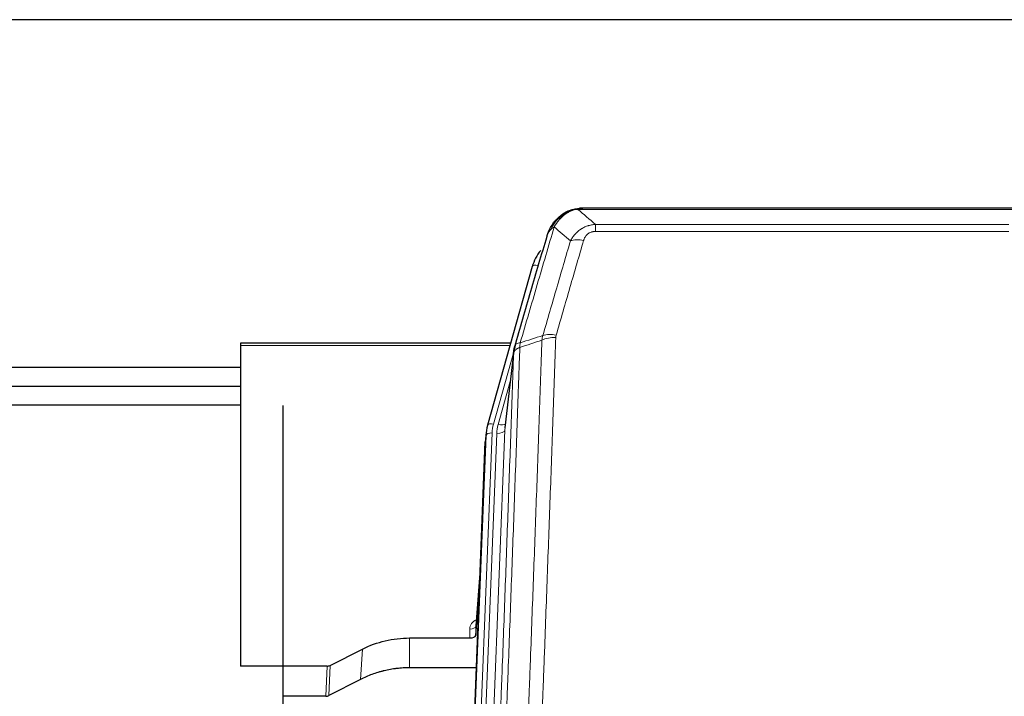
# Model space of a CAD drawing. Header units: inches. Extents: x 0 to 23760, y -13 to 16800.
# Tile 22 of 217: x 3793 to 4283, y 8468 to 8804. Entities that reach past the tile are written whole.
import ezdxf

# ---------------------------------------------------------------- set-up
doc = ezdxf.new("R2010")
doc.units = ezdxf.units.IN
doc.layers.add('254', color=7, linetype='Continuous', true_color=0xffffff)

msp = doc.modelspace()

# ---------------------------------------------------------------- linework, layer by layer
at = {"layer": '254', "color": 2, "linetype": 'Continuous', "lineweight": 25}
for p, q in [((5075.524, 8804.402), (3700.524, 8804.402)), ((4066.022, 8709.299), (4065.922, 8709.271)), ((4291.085, 8710.776), (4072.964, 8710.776)), ((4047.971, 8681.684), (4025.797, 8602.798)), ((4037.244, 8643.513), (3903.024, 8643.513)), ((3903.024, 8643.513), (3903.024, 8642.483)), ((3903.024, 8642.483), (3903.024, 8483.003)), ((4038.833, 8639.997), (4034.417, 8601.477)), ((3903.036, 8631.439), (3700.524, 8631.439)), ((3903.036, 8622.022), (3700.524, 8622.022)), ((3903.023, 8612.709), (3711.386, 8612.709)), ((3924.259, 8290.262), (3924.259, 8612.596)), ((4025.797, 8602.798), (4025.778, 8602.701)), ((4025.116, 8599.335), (4024.742, 8596.076)), ((4011.916, 8271.786), (4024.62, 8594.492)), ((4022.129, 8531.22), (4019.922, 8503.021)), ((4019.926, 8498.265), (4021.749, 8521.546)), ((4019.915, 8502.841), (4019.926, 8498.265)), ((3987.024, 8497.014), (4016.927, 8497.014)), ((3947.481, 8483.354), (3963.645, 8491.528)), ((3945.982, 8483.003), (3903.024, 8483.003)), ((4020.199, 8482.204), (3987.024, 8482.204)), ((3962.589, 8476.397), (3946.91, 8468.368)), ((3945.411, 8468.012), (3924.258, 8468.012))]:
    msp.add_line(p, q, dxfattribs=at)
at = {"layer": '254', "color": 110, "linetype": 'Continuous', "lineweight": 13}
for p, q in [((4065.922, 8709.271), (4065.854, 8709.114)), ((4293.427, 8710.113), (4070.622, 8710.113)), ((4079.353, 8702.645), (4284.696, 8702.645)), ((4079.353, 8702.645), (4079.353, 8699.112)), ((4284.696, 8699.112), (4079.353, 8699.112)), ((4050.859, 8682.257), (4046.134, 8665.446)), ((4036.957, 8642.483), (3903.024, 8642.483)), ((4038.758, 8639.205), (4028.685, 8603.371)), ((4038.704, 8638.485), (4034.327, 8600.304)), ((4037.058, 8624.516), (4031.032, 8603.079)), ((4012.161, 8271.784), (4024.994, 8597.75)), ((4027.988, 8598.97), (4015.107, 8271.786)), ((4017.466, 8271.788), (4030.335, 8598.677)), ((4034.327, 8600.304), (4021.394, 8271.786)), ((4024.994, 8597.75), (4024.62, 8594.492)), ((4022.122, 8531.029), (4019.915, 8502.841)), ((4016.927, 8497.014), (4016.917, 8501.43)), ((3987.024, 8497.014), (3987.024, 8482.204)), ((3963.645, 8491.528), (3962.589, 8476.397)), ((3945.411, 8468.012), (3945.982, 8483.003)), ((3947.481, 8483.354), (3946.91, 8468.368))]:
    msp.add_line(p, q, dxfattribs=at)
for centre, major_axis, ratio, start_param, end_param in [((4073.506, 8688.89), (-9.598, 2.808), 0.562843, 4.8755761, 5.6185342), ((4050.859, 8680.872), (-2.888, 0.812), 0.4480327, 4.837666, 6.2831701), ((4059.658, 8640.835), (9.994, -0.345), 0.559112, 1.5901207, 2.34753), ((4059.845, 8642.007), (9.604, -2.788), 0.5442898, 1.7274916, 2.473129), ((4028.685, 8601.986), (-2.888, 0.812), 0.4480327, 4.837666, 6.2831701), ((4052.006, 8598.22), (24.033, -0.038), 0.8858289, 2.8989744, 3.1081259), ((4054.353, 8597.927), (24.033, -0.038), 0.8858289, 2.8989744, 3.1081259), ((4031.032, 8604.926), (-3.851, 1.082), 0.4480327, 1.6960734, 2.8915811), ((4027.988, 8597.585), (-2.998, 0.118), 0.4614673, 4.7305545, 6.248991), ((4030.335, 8600.524), (-3.997, 0.157), 0.4614673, 1.5889619, 3.1073983), ((4022.92, 8501.43), (6.003, -0.046), 0.8757409, 2.0547277, 3.1504318), ((4016.917, 8502.885), (3, 0.007), 0.4848086, 4.7112485, 6.2484184)]:
    msp.add_ellipse(centre, major_axis=major_axis, ratio=ratio, start_param=start_param, end_param=end_param, dxfattribs=at)
at = {"layer": '254', "color": 2, "linetype": 'Continuous', "lineweight": 25}
for centre, major_axis, ratio, start_param, end_param in [((4074.166, 8675.671), (27.014, -0.465), 0.8900028, 2.5369186, 2.912319), ((4052.006, 8596.835), (27.027, -0.37), 0.8864308, 2.9096812, 3.1188327), ((4016.928, 8498.308), (-3, 0), 0.4313147, 1.5706417, 3.1078116), ((3945.979, 8485.631), (3, -0.011), 0.8761328, 4.7166989, 5.239903), ((3945.41, 8470.675), (3, -0.007), 0.8874311, 4.7150805, 5.2382846)]:
    msp.add_ellipse(centre, major_axis=major_axis, ratio=ratio, start_param=start_param, end_param=end_param, dxfattribs=at)
for points, knots in [([(4060.81, 8705.388), (4060.996, 8705.583), (4061.185, 8705.773), (4061.957, 8706.516), (4062.567, 8707.033), (4063.837, 8707.971), (4064.496, 8708.392), (4065.398, 8708.885), (4065.625, 8709.002), (4065.854, 8709.114)], [0, 0, 0, 0, 0.125, 0.125, 0.5, 0.5, 0.875, 0.875, 1, 1, 1, 1]), ([(4065.854, 8709.114), (4066.311, 8709.337), (4066.775, 8709.537), (4068.646, 8710.238), (4070.082, 8710.544), (4071.492, 8710.633)], [0, 0, 0, 0, 0.25, 0.25, 1, 1, 1, 1]), ([(4066.022, 8709.299), (4066.6, 8709.55), (4067.188, 8709.769), (4067.869, 8709.983), (4067.956, 8710.01), (4068.044, 8710.036)], [0, 0, 0, 0, 0.8717446, 0.8717446, 1, 1, 1, 1]), ([(4073.164, 8710.773), (4073.149, 8710.773), (4073.121, 8710.774), (4073.08, 8710.775), (4073.039, 8710.775), (4073, 8710.775), (4072.961, 8710.776), (4072.924, 8710.775), (4072.888, 8710.775), (4072.852, 8710.775), (4072.818, 8710.774), (4072.785, 8710.774), (4072.753, 8710.773), (4072.722, 8710.772), (4072.692, 8710.771), (4072.663, 8710.77), (4072.635, 8710.769), (4072.608, 8710.768), (4072.582, 8710.767), (4072.558, 8710.766), (4072.534, 8710.765), (4072.511, 8710.764), (4072.49, 8710.762), (4072.469, 8710.761), (4072.45, 8710.76), (4072.431, 8710.759), (4072.414, 8710.758), (4072.398, 8710.757), (4072.383, 8710.756), (4072.368, 8710.755), (4072.355, 8710.754), (4072.343, 8710.753), (4072.332, 8710.752), (4072.322, 8710.751), (4072.313, 8710.751), (4072.306, 8710.75), (4072.299, 8710.75), (4072.293, 8710.749), (4072.288, 8710.749), (4072.276, 8710.748), (4072.255, 8710.746), (4072.226, 8710.743), (4072.198, 8710.741), (4072.169, 8710.738), (4072.141, 8710.735), (4072.114, 8710.732), (4072.086, 8710.73), (4072.059, 8710.727), (4072.033, 8710.723), (4072.006, 8710.72), (4071.98, 8710.717), (4071.955, 8710.714), (4071.929, 8710.71), (4071.904, 8710.707), (4071.88, 8710.704), (4071.855, 8710.7), (4071.831, 8710.696), (4071.808, 8710.693), (4071.784, 8710.689), (4071.761, 8710.685), (4071.739, 8710.682), (4071.716, 8710.678), (4071.694, 8710.674), (4071.673, 8710.67), (4071.651, 8710.666), (4071.63, 8710.662), (4071.61, 8710.658), (4071.589, 8710.654), (4071.569, 8710.65), (4071.55, 8710.646), (4071.53, 8710.642), (4071.511, 8710.637), (4071.499, 8710.635), (4071.492, 8710.633)], [0, 0, 0, 0, 0.0247661, 0.0489206, 0.0724636, 0.0953949, 0.1177147, 0.1394229, 0.1605195, 0.1810045, 0.2008779, 0.2201398, 0.23879, 0.2568287, 0.2742558, 0.2910713, 0.3072753, 0.3228676, 0.3378484, 0.3522176, 0.3659752, 0.3791212, 0.3916556, 0.4035785, 0.4148897, 0.4255894, 0.4356775, 0.445154, 0.454019, 0.4622723, 0.4699141, 0.4769443, 0.4833629, 0.48917, 0.4943654, 0.4989493, 0.5029216, 0.5062824, 0.5090316, 0.5111692, 0.5284651, 0.5456049, 0.5625886, 0.5794163, 0.5960881, 0.612604, 0.6289642, 0.6451687, 0.6612176, 0.6771111, 0.6928491, 0.7084319, 0.7238594, 0.7391318, 0.7542492, 0.7692118, 0.7840195, 0.7986726, 0.8131712, 0.8275153, 0.8417051, 0.8557408, 0.8696224, 0.8833501, 0.8969241, 0.9103445, 0.9236114, 0.936725, 0.9496856, 0.9624932, 0.975148, 0.9876502, 1, 1, 1, 1]), ([(4055.942, 8698.479), (4056.554, 8700.219), (4057.45, 8701.908), (4058.979, 8703.943), (4059.389, 8704.434), (4059.824, 8704.903)], [0, 0, 0, 0, 0.75, 0.75, 1, 1, 1, 1]), ([(4059.445, 8704.433), (4059.501, 8704.536), (4059.57, 8704.639), (4059.706, 8704.794), (4059.763, 8704.85), (4059.824, 8704.903)], [0, 0, 0, 0, 0.6295096, 0.6295096, 1, 1, 1, 1]), ([(4059.824, 8704.903), (4060.042, 8705.138), (4060.265, 8705.367), (4061.139, 8706.217), (4061.83, 8706.798), (4062.557, 8707.324)], [0, 0, 0, 0, 0.2626999, 0.2626999, 1, 1, 1, 1]), ([(4055.303, 8696.705), (4055.308, 8696.727), (4055.32, 8696.771), (4055.338, 8696.837), (4055.357, 8696.902), (4055.375, 8696.968), (4055.394, 8697.033), (4055.412, 8697.098), (4055.431, 8697.162), (4055.45, 8697.226), (4055.47, 8697.29), (4055.489, 8697.354), (4055.509, 8697.417), (4055.529, 8697.48), (4055.548, 8697.543), (4055.569, 8697.605), (4055.589, 8697.667), (4055.609, 8697.729), (4055.63, 8697.791), (4055.65, 8697.852), (4055.671, 8697.913), (4055.692, 8697.974), (4055.713, 8698.034), (4055.734, 8698.095), (4055.756, 8698.154), (4055.777, 8698.214), (4055.799, 8698.273), (4055.821, 8698.332), (4055.842, 8698.391), (4055.864, 8698.45), (4055.887, 8698.508), (4055.909, 8698.566), (4055.931, 8698.623), (4055.954, 8698.68), (4055.976, 8698.737), (4055.999, 8698.794), (4056.021, 8698.851), (4056.044, 8698.907), (4056.067, 8698.963), (4056.09, 8699.018), (4056.113, 8699.074), (4056.137, 8699.129), (4056.16, 8699.183), (4056.183, 8699.238), (4056.207, 8699.292), (4056.23, 8699.346), (4056.254, 8699.4), (4056.278, 8699.453), (4056.301, 8699.506), (4056.325, 8699.559), (4056.349, 8699.611), (4056.373, 8699.663), (4056.397, 8699.715), (4056.421, 8699.767), (4056.446, 8699.818), (4056.47, 8699.869), (4056.494, 8699.92), (4056.518, 8699.971), (4056.543, 8700.021), (4056.567, 8700.071), (4056.592, 8700.121), (4056.616, 8700.17), (4056.641, 8700.219), (4056.666, 8700.268), (4056.69, 8700.317), (4056.715, 8700.365), (4056.734, 8700.401), (4056.744, 8700.421), (4056.746, 8700.425)], [0, 0, 0, 0, 0.0171812, 0.0343046, 0.0513704, 0.0683783, 0.0853286, 0.1022212, 0.119056, 0.1358331, 0.1525524, 0.1692141, 0.185818, 0.2023642, 0.2188526, 0.2352834, 0.2516564, 0.2679717, 0.2842292, 0.3004291, 0.3165712, 0.3326555, 0.3486822, 0.3646511, 0.3805623, 0.3964158, 0.4122116, 0.4279496, 0.4436299, 0.4592525, 0.4748173, 0.4903244, 0.5057738, 0.5211655, 0.5364994, 0.5517757, 0.5669942, 0.5821549, 0.597258, 0.6123033, 0.6272909, 0.6422208, 0.6570929, 0.6719073, 0.686664, 0.701363, 0.7160042, 0.7305878, 0.7451136, 0.7595816, 0.773992, 0.7883446, 0.8026395, 0.8168767, 0.8310561, 0.8451778, 0.8592418, 0.8732481, 0.8871967, 0.9010875, 0.9149206, 0.928696, 0.9424136, 0.9560736, 0.9696758, 0.9832203, 0.996707, 1, 1, 1, 1]), ([(4039.26, 8641.935), (4041.946, 8651.146), (4044.625, 8660.316), (4048.636, 8674.009), (4049.972, 8678.563), (4052.639, 8687.65), (4053.972, 8692.182), (4055.303, 8696.705)], [0, 0, 0, 0, 0.5, 0.5, 0.75, 0.75, 1, 1, 1, 1]), ([(4055.303, 8696.705), (4055.387, 8697.166), (4055.529, 8697.616), (4055.792, 8698.195), (4055.864, 8698.338), (4055.942, 8698.479)], [0, 0, 0, 0, 0.75, 0.75, 1, 1, 1, 1]), ([(4038.704, 8638.485), (4038.704, 8638.496), (4038.706, 8638.535), (4038.709, 8638.621), (4038.716, 8638.761), (4038.727, 8638.954), (4038.746, 8639.2), (4038.775, 8639.499), (4038.817, 8639.85), (4038.861, 8640.151), (4038.899, 8640.381), (4038.924, 8640.525), (4038.951, 8640.664), (4038.977, 8640.799), (4039.005, 8640.93), (4039.033, 8641.057), (4039.061, 8641.181), (4039.089, 8641.3), (4039.118, 8641.415), (4039.146, 8641.527), (4039.175, 8641.635), (4039.203, 8641.738), (4039.231, 8641.838), (4039.251, 8641.903), (4039.26, 8641.935)], [0, 0, 0, 0, 0.0092499, 0.0337179, 0.073404, 0.128308, 0.1984299, 0.2837694, 0.3843264, 0.5001005, 0.5424888, 0.5838484, 0.6241794, 0.6634821, 0.7017567, 0.7390032, 0.7752221, 0.8104134, 0.8445775, 0.8777146, 0.909825, 0.9409091, 0.9709673, 1, 1, 1, 1]), ([(3963.645, 8491.528), (3967.178, 8493.315), (3970.98, 8494.694), (3978.863, 8496.544), (3982.944, 8497.014), (3987.024, 8497.014)], [0, 0, 0, 0, 0.5, 0.5, 1, 1, 1, 1]), ([(3987.024, 8482.204), (3985.955, 8482.204), (3983.82, 8482.142), (3981.694, 8481.956), (3980.368, 8481.801), (3980.103, 8481.768), (3979.575, 8481.698), (3978.783, 8481.588), (3977.995, 8481.46), (3976.425, 8481.183), (3975.385, 8480.968), (3974.223, 8480.691), (3974.093, 8480.66), (3973.836, 8480.596), (3973.45, 8480.5), (3972.554, 8480.265), (3971.794, 8480.048), (3970.284, 8479.592), (3968.297, 8478.928), (3966.363, 8478.15), (3964.456, 8477.317), (3963.515, 8476.871), (3962.589, 8476.397)], [0, 0, 0, 0, 0.125, 0.25, 0.25, 0.28125, 0.28125, 0.3125, 0.375, 0.375, 0.5, 0.5, 0.515625, 0.515625, 0.53125, 0.5625, 0.625, 0.625, 0.75, 0.875, 0.875, 1, 1, 1, 1])]:
    msp.add_open_spline(points, degree=3, knots=knots, dxfattribs=at)
at = {"layer": '254', "color": 110, "linetype": 'Continuous', "lineweight": 13}
for points, knots in [([(4062.034, 8705.601), (4062.184, 8705.759), (4062.335, 8705.914), (4062.95, 8706.523), (4063.429, 8706.951), (4064.423, 8707.738), (4064.938, 8708.096), (4065.645, 8708.521), (4065.824, 8708.623), (4066.004, 8708.72)], [0, 0, 0, 0, 0.125, 0.125, 0.5, 0.5, 0.875, 0.875, 1, 1, 1, 1]), ([(4065.854, 8709.114), (4065.852, 8709.084), (4065.854, 8709.052), (4065.867, 8708.966), (4065.883, 8708.911), (4065.931, 8708.807), (4065.963, 8708.758), (4066.004, 8708.72)], [0, 0, 0, 0, 0.25, 0.25, 0.625, 0.625, 1, 1, 1, 1]), ([(4066.004, 8708.72), (4066.364, 8708.914), (4066.731, 8709.09), (4068.225, 8709.717), (4069.401, 8710.011), (4070.622, 8710.113)], [0, 0, 0, 0, 0.25, 0.25, 1, 1, 1, 1]), ([(4071.492, 8710.633), (4071.484, 8710.631), (4071.468, 8710.628), (4071.445, 8710.622), (4071.422, 8710.616), (4071.399, 8710.611), (4071.376, 8710.605), (4071.354, 8710.599), (4071.332, 8710.593), (4071.31, 8710.587), (4071.289, 8710.58), (4071.268, 8710.574), (4071.247, 8710.568), (4071.227, 8710.561), (4071.207, 8710.555), (4071.187, 8710.548), (4071.168, 8710.541), (4071.149, 8710.535), (4071.13, 8710.528), (4071.112, 8710.521), (4071.094, 8710.514), (4071.076, 8710.507), (4071.059, 8710.5), (4071.042, 8710.492), (4071.025, 8710.485), (4071.009, 8710.478), (4070.993, 8710.47), (4070.977, 8710.463), (4070.962, 8710.455), (4070.947, 8710.447), (4070.932, 8710.44), (4070.918, 8710.432), (4070.904, 8710.424), (4070.89, 8710.416), (4070.877, 8710.408), (4070.864, 8710.4), (4070.851, 8710.392), (4070.839, 8710.384), (4070.827, 8710.376), (4070.815, 8710.367), (4070.803, 8710.359), (4070.792, 8710.35), (4070.782, 8710.342), (4070.771, 8710.333), (4070.761, 8710.325), (4070.752, 8710.316), (4070.742, 8710.307), (4070.733, 8710.299), (4070.724, 8710.29), (4070.716, 8710.281), (4070.708, 8710.272), (4070.7, 8710.263), (4070.693, 8710.254), (4070.686, 8710.245), (4070.679, 8710.236), (4070.673, 8710.227), (4070.667, 8710.217), (4070.661, 8710.208), (4070.655, 8710.199), (4070.65, 8710.189), (4070.646, 8710.18), (4070.641, 8710.171), (4070.637, 8710.161), (4070.633, 8710.151), (4070.63, 8710.142), (4070.627, 8710.132), (4070.624, 8710.123), (4070.622, 8710.116), (4070.622, 8710.113)], [0, 0, 0, 0, 0.0185022, 0.0368847, 0.0551481, 0.073293, 0.0913199, 0.1092294, 0.1270222, 0.1446988, 0.1622598, 0.1797059, 0.1970378, 0.2142561, 0.2313614, 0.2483544, 0.265236, 0.2820066, 0.2986672, 0.3152184, 0.331661, 0.3479958, 0.3642235, 0.380345, 0.3963611, 0.4122725, 0.4280803, 0.4437851, 0.459388, 0.4748898, 0.4902915, 0.5055939, 0.5207981, 0.535905, 0.5509156, 0.565831, 0.5806521, 0.5953801, 0.6100159, 0.6245607, 0.6390157, 0.6533819, 0.6676604, 0.6818526, 0.6959596, 0.7099825, 0.7239227, 0.7377815, 0.75156, 0.7652597, 0.7788818, 0.7924277, 0.8058989, 0.8192966, 0.8326224, 0.8458776, 0.8590638, 0.8721825, 0.8852351, 0.8982233, 0.9111485, 0.9240124, 0.9368166, 0.9495628, 0.9622525, 0.9748874, 0.9874694, 1, 1, 1, 1]), ([(4057.152, 8700.063), (4057.851, 8701.516), (4058.721, 8702.91), (4060.082, 8704.593), (4060.439, 8704.999), (4060.81, 8705.388)], [0, 0, 0, 0, 0.75, 0.75, 1, 1, 1, 1]), ([(4058.859, 8701.394), (4059.552, 8702.509), (4060.318, 8703.607), (4061.445, 8704.956), (4061.736, 8705.284), (4062.034, 8705.601)], [0, 0, 0, 0, 0.75, 0.75, 1, 1, 1, 1]), ([(4059.824, 8704.903), (4059.855, 8704.93), (4059.887, 8704.956), (4060.022, 8705.058), (4060.135, 8705.127), (4060.384, 8705.249), (4060.521, 8705.302), (4060.712, 8705.361), (4060.761, 8705.375), (4060.81, 8705.388)], [0, 0, 0, 0, 0.125, 0.125, 0.5, 0.5, 0.875, 0.875, 1, 1, 1, 1]), ([(4060.81, 8705.388), (4060.909, 8705.415), (4061.01, 8705.438), (4061.267, 8705.488), (4061.424, 8705.512), (4061.735, 8705.556), (4061.888, 8705.577), (4062.034, 8705.601)], [0, 0, 0, 0, 0.25, 0.25, 0.625, 0.625, 1, 1, 1, 1]), ([(4058.859, 8701.394), (4057.461, 8696.639), (4056.062, 8691.873), (4053.259, 8682.317), (4051.857, 8677.528), (4047.643, 8663.125), (4044.827, 8653.477), (4042.005, 8643.784)], [0, 0, 0, 0, 0.25, 0.25, 0.5, 0.5, 1, 1, 1, 1]), ([(4055.942, 8698.479), (4055.98, 8698.55), (4056.021, 8698.62), (4056.189, 8698.897), (4056.328, 8699.101), (4056.631, 8699.498), (4056.795, 8699.691), (4057.03, 8699.94), (4057.091, 8700.002), (4057.152, 8700.063)], [0, 0, 0, 0, 0.125, 0.125, 0.5, 0.5, 0.875, 0.875, 1, 1, 1, 1]), ([(4057.152, 8700.063), (4057.275, 8700.185), (4057.403, 8700.305), (4057.735, 8700.597), (4057.946, 8700.766), (4058.388, 8701.09), (4058.619, 8701.245), (4058.859, 8701.394)], [0, 0, 0, 0, 0.25, 0.25, 0.625, 0.625, 1, 1, 1, 1]), ([(4066.926, 8694.432), (4067.224, 8694.999), (4067.55, 8695.546), (4068.263, 8696.598), (4068.65, 8697.102), (4069.278, 8697.825), (4069.55, 8698.118), (4069.835, 8698.403), (4069.95, 8698.516), (4070.008, 8698.572), (4070.184, 8698.739), (4070.303, 8698.848), (4070.905, 8699.384), (4071.414, 8699.781), (4072.086, 8700.235), (4072.222, 8700.324), (4072.43, 8700.454), (4072.499, 8700.497), (4072.639, 8700.581), (4072.709, 8700.623), (4073.061, 8700.828), (4073.348, 8700.982), (4074.224, 8701.415), (4074.829, 8701.665), (4075.532, 8701.902), (4075.611, 8701.928), (4075.769, 8701.978), (4075.848, 8702.003), (4076.086, 8702.074), (4076.245, 8702.119), (4076.725, 8702.246), (4077.047, 8702.32), (4078.023, 8702.512), (4078.683, 8702.598), (4079.353, 8702.645)], [0, 0, 0, 0, 0.125, 0.125, 0.25, 0.25, 0.3125, 0.328125, 0.328125, 0.34375, 0.34375, 0.375, 0.375, 0.5, 0.5, 0.53125, 0.53125, 0.546875, 0.546875, 0.5625, 0.5625, 0.625, 0.625, 0.75, 0.75, 0.765625, 0.765625, 0.78125, 0.78125, 0.8125, 0.8125, 0.875, 0.875, 1, 1, 1, 1]), ([(4073.506, 8694.676), (4073.527, 8694.748), (4073.549, 8694.82), (4073.595, 8694.964), (4073.62, 8695.035), (4073.695, 8695.249), (4073.749, 8695.389), (4073.867, 8695.667), (4073.931, 8695.805), (4074.067, 8696.076), (4074.141, 8696.21), (4074.298, 8696.475), (4074.382, 8696.605), (4074.517, 8696.797), (4074.564, 8696.861), (4074.66, 8696.987), (4074.71, 8697.049), (4074.864, 8697.233), (4074.972, 8697.352), (4075.2, 8697.581), (4075.32, 8697.692), (4075.509, 8697.85), (4075.606, 8697.928), (4075.707, 8698.003), (4075.775, 8698.052), (4075.81, 8698.077), (4075.984, 8698.197), (4076.129, 8698.287), (4076.576, 8698.535), (4076.893, 8698.674), (4077.313, 8698.814), (4077.398, 8698.84), (4077.571, 8698.889), (4077.658, 8698.912), (4077.919, 8698.973), (4078.095, 8699.007), (4078.45, 8699.06), (4078.629, 8699.08), (4078.989, 8699.105), (4079.171, 8699.112), (4079.353, 8699.112)], [0, 0, 0, 0, 0.03125, 0.03125, 0.0625, 0.0625, 0.125, 0.125, 0.1875, 0.1875, 0.25, 0.25, 0.3125, 0.3125, 0.34375, 0.34375, 0.375, 0.375, 0.4375, 0.4375, 0.5, 0.5, 0.53125, 0.546875, 0.546875, 0.5625, 0.5625, 0.625, 0.625, 0.75, 0.75, 0.78125, 0.78125, 0.8125, 0.8125, 0.875, 0.875, 0.9375, 0.9375, 1, 1, 1, 1]), ([(4053.249, 8647.434), (4055.537, 8655.327), (4057.821, 8663.191), (4061.24, 8674.94), (4062.379, 8678.849), (4064.654, 8686.652), (4065.791, 8690.546), (4066.926, 8694.432)], [0, 0, 0, 0, 0.5, 0.5, 0.75, 0.75, 1, 1, 1, 1]), ([(4073.506, 8694.676), (4072.372, 8690.784), (4071.237, 8686.884), (4068.964, 8679.069), (4067.827, 8675.154), (4064.412, 8663.386), (4062.13, 8655.511), (4059.845, 8647.605)], [0, 0, 0, 0, 0.25, 0.25, 0.5, 0.5, 1, 1, 1, 1]), ([(4040.816, 8326.464), (4041.374, 8340.277), (4042.476, 8367.772), (4044.086, 8408.624), (4045.129, 8435.598), (4045.901, 8455.731), (4046.284, 8465.773), (4046.663, 8475.778), (4046.915, 8482.44), (4047.04, 8485.767), (4047.664, 8502.381), (4048.156, 8515.602), (4048.882, 8535.326), (4049.123, 8541.882), (4049.599, 8554.956), (4049.835, 8561.474), (4050.538, 8580.972), (4051.46, 8606.819), (4052.352, 8632.365), (4052.79, 8645.062)], [0, 0, 0, 0, 0.125, 0.25, 0.375, 0.375, 0.4375, 0.46875, 0.46875, 0.5, 0.5, 0.625, 0.625, 0.6875, 0.6875, 0.75, 0.75, 0.875, 1, 1, 1, 1]), ([(4059.658, 8646.428), (4059.22, 8633.714), (4058.33, 8608.137), (4057.409, 8582.257), (4056.707, 8562.734), (4056.471, 8556.207), (4055.995, 8543.117), (4055.755, 8536.552), (4055.03, 8516.803), (4054.539, 8503.566), (4053.915, 8486.931), (4053.79, 8483.6), (4053.539, 8476.929), (4053.16, 8466.911), (4052.778, 8456.856), (4052.007, 8436.698), (4050.965, 8409.69), (4049.357, 8368.786), (4048.256, 8341.255), (4047.699, 8327.425)], [0, 0, 0, 0, 0.125, 0.25, 0.25, 0.3125, 0.3125, 0.375, 0.375, 0.5, 0.5, 0.53125, 0.53125, 0.5625, 0.625, 0.625, 0.75, 0.875, 1, 1, 1, 1]), ([(4059.658, 8646.428), (4059.664, 8646.627), (4059.683, 8646.824), (4059.746, 8647.217), (4059.789, 8647.412), (4059.845, 8647.605)], [0, 0, 0, 0, 0.5, 0.5, 1, 1, 1, 1]), ([(4041.793, 8641.493), (4041.737, 8639.881), (4041.681, 8638.268), (4041.569, 8635.039), (4041.401, 8630.192), (4041.005, 8618.856), (4040.662, 8609.097), (4039.969, 8589.521), (4039.028, 8563.265), (4037.57, 8523.42), (4036.566, 8496.549), (4035.992, 8481.347), (4035.928, 8479.657), (4035.8, 8476.275), (4035.607, 8471.197), (4035.156, 8459.327), (4034.764, 8449.112), (4034.436, 8440.578), (4034.37, 8438.87), (4034.238, 8435.452), (4034.04, 8430.322), (4033.575, 8418.329), (4033.172, 8408.013), (4032.36, 8387.331), (4031.263, 8359.623), (4030.135, 8331.65), (4029.564, 8317.597)], [0, 0, 0, 0, 0.015625, 0.015625, 0.03125, 0.0625, 0.125, 0.125, 0.25, 0.375, 0.5, 0.5, 0.515625, 0.515625, 0.53125, 0.5625, 0.625, 0.625, 0.640625, 0.640625, 0.65625, 0.6875, 0.75, 0.75, 0.875, 1, 1, 1, 1]), ([(4041.793, 8641.493), (4041.78, 8641.488), (4041.755, 8641.479), (4041.717, 8641.465), (4041.679, 8641.45), (4041.641, 8641.435), (4041.603, 8641.42), (4041.564, 8641.404), (4041.526, 8641.389), (4041.487, 8641.373), (4041.448, 8641.356), (4041.409, 8641.34), (4041.371, 8641.323), (4041.332, 8641.306), (4041.293, 8641.289), (4041.254, 8641.271), (4041.214, 8641.253), (4041.175, 8641.235), (4041.136, 8641.216), (4041.097, 8641.198), (4041.058, 8641.178), (4041.018, 8641.159), (4040.979, 8641.139), (4040.94, 8641.119), (4040.901, 8641.099), (4040.862, 8641.078), (4040.822, 8641.057), (4040.783, 8641.036), (4040.744, 8641.015), (4040.705, 8640.993), (4040.666, 8640.971), (4040.627, 8640.948), (4040.589, 8640.925), (4040.55, 8640.902), (4040.511, 8640.879), (4040.473, 8640.855), (4040.435, 8640.831), (4040.396, 8640.806), (4040.358, 8640.781), (4040.32, 8640.756), (4040.282, 8640.731), (4040.245, 8640.705), (4040.207, 8640.679), (4040.17, 8640.652), (4040.133, 8640.626), (4040.096, 8640.599), (4040.059, 8640.571), (4040.023, 8640.543), (4039.987, 8640.515), (4039.951, 8640.486), (4039.915, 8640.458), (4039.879, 8640.428), (4039.844, 8640.399), (4039.809, 8640.369), (4039.775, 8640.339), (4039.741, 8640.308), (4039.707, 8640.277), (4039.673, 8640.246), (4039.64, 8640.214), (4039.605, 8640.18), (4039.568, 8640.143), (4039.529, 8640.104), (4039.492, 8640.064), (4039.455, 8640.024), (4039.419, 8639.984), (4039.384, 8639.944), (4039.35, 8639.904), (4039.316, 8639.863), (4039.284, 8639.822), (4039.252, 8639.781), (4039.221, 8639.74), (4039.191, 8639.699), (4039.162, 8639.657), (4039.134, 8639.616), (4039.106, 8639.574), (4039.08, 8639.532), (4039.054, 8639.49), (4039.029, 8639.447), (4039.005, 8639.405), (4038.982, 8639.362), (4038.959, 8639.319), (4038.938, 8639.276), (4038.918, 8639.233), (4038.898, 8639.19), (4038.879, 8639.147), (4038.861, 8639.103), (4038.844, 8639.06), (4038.828, 8639.016), (4038.813, 8638.972), (4038.798, 8638.928), (4038.785, 8638.884), (4038.772, 8638.84), (4038.761, 8638.796), (4038.75, 8638.752), (4038.74, 8638.707), (4038.731, 8638.663), (4038.723, 8638.619), (4038.715, 8638.574), (4038.709, 8638.529), (4038.705, 8638.5), (4038.704, 8638.485)], [0, 0, 0, 0, 0.0069372, 0.0139334, 0.0209887, 0.028103, 0.0352764, 0.0425088, 0.0498003, 0.0571509, 0.0645605, 0.0720292, 0.0795569, 0.0871437, 0.0947896, 0.1024945, 0.1102584, 0.1180815, 0.1259636, 0.1339048, 0.141905, 0.1499643, 0.1580827, 0.1662601, 0.1744966, 0.1827922, 0.1911468, 0.1995605, 0.2080333, 0.2165651, 0.225156, 0.233806, 0.2425151, 0.2512832, 0.2601104, 0.2689967, 0.277942, 0.2869465, 0.29601, 0.3051325, 0.3143142, 0.3235549, 0.3328547, 0.3422136, 0.3516315, 0.3611085, 0.3706446, 0.3802398, 0.3898941, 0.3996074, 0.4093798, 0.4192113, 0.4291019, 0.4390515, 0.4490602, 0.459128, 0.4692549, 0.4794409, 0.4896859, 0.4999901, 0.5124905, 0.524991, 0.5374914, 0.5499918, 0.5624922, 0.5749926, 0.587493, 0.5999934, 0.6124937, 0.6249941, 0.6374944, 0.6499948, 0.6624951, 0.6749954, 0.6874957, 0.699996, 0.7124963, 0.7249966, 0.7374968, 0.7499971, 0.7624973, 0.7749976, 0.7874978, 0.799998, 0.8124982, 0.8249984, 0.8374986, 0.8499988, 0.8624989, 0.8749991, 0.8874992, 0.8999993, 0.9124995, 0.9249996, 0.9374997, 0.9499998, 0.9624998, 0.9749999, 0.9875, 1, 1, 1, 1]), ([(4042.005, 8643.784), (4041.596, 8643.75), (4041.224, 8643.68), (4040.565, 8643.476), (4040.28, 8643.342), (4039.808, 8643.02), (4039.623, 8642.832), (4039.359, 8642.413), (4039.281, 8642.182), (4039.26, 8641.935)], [0, 0, 0, 0, 0.25, 0.25, 0.5, 0.5, 0.75, 0.75, 1, 1, 1, 1]), ([(4041.793, 8641.493), (4041.814, 8641.895), (4041.83, 8642.281), (4041.888, 8643.04), (4041.93, 8643.412), (4042.005, 8643.784)], [0, 0, 0, 0, 0.5, 0.5, 1, 1, 1, 1]), ([(4026.509, 8315.816), (4027.078, 8329.816), (4028.203, 8357.684), (4029.297, 8385.288), (4030.106, 8405.892), (4030.508, 8416.169), (4030.972, 8428.116), (4031.17, 8433.226), (4031.301, 8436.631), (4031.367, 8438.333), (4031.695, 8446.835), (4032.085, 8457.011), (4032.535, 8468.837), (4032.727, 8473.895), (4032.855, 8477.265), (4032.918, 8478.949), (4033.491, 8494.092), (4034.492, 8520.861), (4035.947, 8560.554), (4037.353, 8599.788), (4038.259, 8625.637), (4038.704, 8638.485)], [0, 0, 0, 0, 0.125, 0.25, 0.25, 0.3125, 0.34375, 0.359375, 0.359375, 0.375, 0.375, 0.4375, 0.46875, 0.484375, 0.484375, 0.5, 0.5, 0.625, 0.75, 0.875, 1, 1, 1, 1])]:
    msp.add_open_spline(points, degree=3, knots=knots, dxfattribs=at)
at = {"layer": '254', "color": 2, "linetype": 'Continuous', "lineweight": 25}
for points, degree in [([(4065.924, 8709.273), (4064.057, 8708.438), (4062.411, 8707.217)], 2), ([(4071.429, 8710.696), (4072.011, 8710.751), (4072.59, 8710.777), (4073.164, 8710.773)], 3), ([(4039.577, 8642.746), (4038.827, 8639.916)], 1)]:
    msp.add_open_spline(points, degree=degree, dxfattribs=at)
at = {"layer": '254', "color": 110, "linetype": 'Continuous', "lineweight": 13}
for points in [[(4070.622, 8710.113), (4073.515, 8707.621), (4076.425, 8705.132), (4079.353, 8702.645)], [(4066.926, 8694.432), (4064.222, 8696.75), (4061.533, 8699.071), (4058.859, 8701.394)], [(4052.79, 8645.062), (4049.124, 8643.871), (4045.458, 8642.681), (4041.793, 8641.493)], [(4042.005, 8643.784), (4045.752, 8644.999), (4049.5, 8646.216), (4053.249, 8647.434)], [(4052.79, 8645.062), (4052.831, 8645.469), (4052.948, 8646.271), (4053.136, 8647.051), (4053.249, 8647.434)]]:
    msp.add_open_spline(points, degree=3, dxfattribs=at)

doc.saveas('drawing.dxf')
